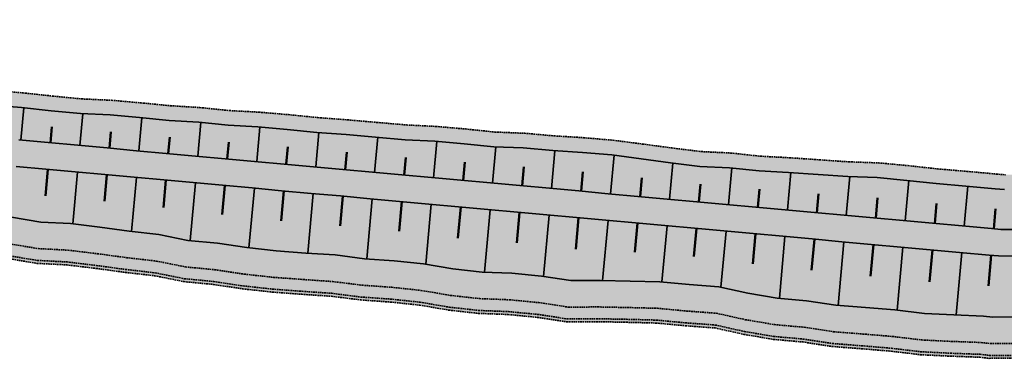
# Model space of a CAD drawing. Header units: metres. Extents: x 203098 to 221755, y 395694 to 403071.
# Tile 26 of 72: x 203873 to 204040, y 395889 to 395946. Entities that reach past the tile are written whole.
import ezdxf

# ---------------------------------------------------------------- set-up
doc = ezdxf.new("R2010")
doc.units = ezdxf.units.M
doc.linetypes.add('DASHED2', pattern=[0.375, 0.25, -0.125])
doc.layers.add('C3D-CORRIDOR', color=7, linetype='Continuous')
for name, color, linetype, lineweight in [('N-WA-GR-GRAS-V', 61, 'Continuous', 18), ('N-WA-GW-DIJK_KRUIN_BINNEN-G', 90, 'Continuous', 35), ('N-WA-GW-DIJK_KRUIN_BUITEN-G', 90, 'Continuous', 35), ('N-WA-GW-DIJK_TEEN_BINNEN-G', 90, 'Continuous', 35), ('N-WA-GW-DIJK_TEEN_BUITEN-G', 90, 'Continuous', 35), ('N-WA-KG-ONDERHOUDGRENS_WATERSCHAP-G', 170, 'DASHED2', 35), ('N-WA-VH-VERHARDING_GRASBETONSTEEN-V', 75, 'Continuous', 18)]:
    doc.layers.add(name, color=color, linetype=linetype, lineweight=lineweight)
doc.layers.add('N-WA-GW-WATERBODEM-V', color=7, linetype='Continuous', lineweight=35, true_color=0x00cc99)

msp = doc.modelspace()

# ---------------------------------------------------------------- hatches: boundary and pattern name
at = {"layer": 'N-WA-GR-GRAS-V', "linetype": 'Continuous', "lineweight": 18}
for points in [[(203839.39, 395935.1), (203843.97, 395934.34), (203848.96, 395934.04), (203853.93, 395933.52), (203858.9, 395932.94), (203863.86, 395932.25), (203868.85, 395931.91), (203873.83, 395931.49), (203878.8, 395930.95), (203883.78, 395930.47), (203888.78, 395930.25), (203893.76, 395929.8), (203898.74, 395929.32), (203903.73, 395929.01), (203908.7, 395928.5), (203913.7, 395928.23), (203918.68, 395927.81), (203923.66, 395927.31), (203928.64, 395926.93), (203933.62, 395926.5), (203938.6, 395926.07), (203943.6, 395925.82), (203948.58, 395925.39), (203953.56, 395924.87), (203958.56, 395924.67), (203963.54, 395924.22), (203968.53, 395923.92), (203973.51, 395923.49), (203978.48, 395922.85), (203983.44, 395922.18), (203988.4, 395921.57), (203993.4, 395921.34), (203998.37, 395920.79), (204003.37, 395920.53), (204008.36, 395920.18), (204013.35, 395919.85), (204018.35, 395919.66), (204023.33, 395919.2), (204028.3, 395918.65), (204033.28, 395918.23), (204038.26, 395917.78), (204039.86, 395917.65), (204042.71, 395917.68), (204045.52, 395918.16), (204048.12, 395919.31), (204050.6, 395920.68), (204052.87, 395922.42), (204054.57, 395924.72), (204055.14, 395925.61), (204057.56, 395929.89), (204060.05, 395934.22), (204062.64, 395938.5), (204065.29, 395942.74), (204066.6, 395945.09), (204072.3, 395941.82), (204070.95, 395939.48), (204068.46, 395935.15), (204065.97, 395930.81), (204063.48, 395926.48), (204061.03, 395922.22), (204060.24, 395920.95), (204057.69, 395917.78), (204054.62, 395915.12), (204051.12, 395913.04), (204047.31, 395911.62), (204043.31, 395910.91), (204039.24, 395910.91), (204037.65, 395911.06), (204032.67, 395911.51), (204027.69, 395911.96), (204022.71, 395912.42), (204017.73, 395912.87), (204012.75, 395913.32), (204007.77, 395913.78), (204002.8, 395914.23), (203997.82, 395914.69), (203992.84, 395915.14), (203987.86, 395915.59), (203982.88, 395916.05), (203977.9, 395916.5), (203972.92, 395916.95), (203967.94, 395917.41), (203962.96, 395917.86), (203957.98, 395918.32), (203953, 395918.77), (203948.02, 395919.22), (203943.04, 395919.68), (203938.06, 395920.13), (203933.08, 395920.58), (203928.1, 395921.04), (203923.13, 395921.49), (203918.15, 395921.94), (203913.17, 395922.4), (203908.19, 395922.85), (203903.21, 395923.31), (203898.23, 395923.76), (203893.25, 395924.21), (203888.27, 395924.67), (203883.29, 395925.12), (203878.31, 395925.57), (203873.33, 395926.03), (203868.35, 395926.48), (203863.37, 395926.94), (203858.39, 395927.39), (203853.41, 395927.84), (203848.43, 395928.3), (203843.46, 395928.75), (203838.85, 395929.17), (203839.39, 395935.1)], [(203838.85, 395929.17), (203843.46, 395928.75), (203848.43, 395928.3), (203853.41, 395927.84), (203858.39, 395927.39), (203863.37, 395926.94), (203868.35, 395926.48), (203873.33, 395926.03), (203878.31, 395925.57), (203883.29, 395925.12), (203888.27, 395924.67), (203893.25, 395924.21), (203898.23, 395923.76), (203903.21, 395923.31), (203908.19, 395922.85), (203913.17, 395922.4), (203918.15, 395921.94), (203923.13, 395921.49), (203928.1, 395921.04), (203933.08, 395920.58), (203938.06, 395920.13), (203943.04, 395919.68), (203948.02, 395919.22), (203953, 395918.77), (203957.98, 395918.32), (203962.96, 395917.86), (203967.94, 395917.41), (203972.92, 395916.95), (203977.9, 395916.5), (203982.88, 395916.05), (203987.86, 395915.59), (203992.84, 395915.14), (203997.82, 395914.69), (204002.8, 395914.23), (204007.77, 395913.78), (204012.75, 395913.32), (204017.73, 395912.87), (204022.71, 395912.42), (204027.69, 395911.96), (204032.67, 395911.51), (204037.65, 395911.06), (204039.24, 395910.91), (204043.31, 395910.91), (204047.31, 395911.62), (204051.12, 395913.04), (204054.62, 395915.12), (204057.69, 395917.78), (204060.24, 395920.95), (204061.03, 395922.22), (204063.48, 395926.48), (204065.97, 395930.81), (204068.46, 395935.15), (204070.95, 395939.48), (204072.3, 395941.82), (204074.25, 395940.69), (204072.9, 395938.36), (204070.41, 395934.03), (204067.92, 395929.69), (204065.43, 395925.36), (204062.98, 395921.1), (204062.11, 395919.7), (204059.31, 395916.22), (204055.93, 395913.29), (204052.09, 395911.01), (204047.9, 395909.45), (204043.51, 395908.66), (204039.04, 395908.67), (204037.45, 395908.82), (204032.47, 395909.27), (204027.49, 395909.72), (204022.51, 395910.18), (204017.53, 395910.63), (204012.55, 395911.08), (204007.57, 395911.54), (204002.59, 395911.99), (203997.61, 395912.44), (203992.63, 395912.9), (203987.65, 395913.35), (203982.67, 395913.81), (203977.69, 395914.26), (203972.71, 395914.71), (203967.74, 395915.17), (203962.76, 395915.62), (203957.78, 395916.07), (203952.8, 395916.53), (203947.82, 395916.98), (203942.84, 395917.44), (203937.86, 395917.89), (203932.88, 395918.34), (203927.9, 395918.8), (203922.92, 395919.25), (203917.94, 395919.7), (203912.96, 395920.16), (203907.98, 395920.61), (203903, 395921.07), (203898.02, 395921.52), (203893.05, 395921.97), (203888.07, 395922.43), (203883.09, 395922.88), (203878.11, 395923.33), (203873.13, 395923.79), (203868.15, 395924.24), (203863.17, 395924.69), (203858.19, 395925.15), (203853.21, 395925.6), (203848.23, 395926.06), (203843.25, 395926.51), (203838.64, 395926.93), (203838.85, 395929.17)], [(203838.44, 395924.69), (203843.05, 395924.27), (203848.03, 395923.82), (203853.01, 395923.36), (203857.99, 395922.91), (203862.96, 395922.45), (203867.94, 395922), (203872.92, 395921.55), (203877.9, 395921.09), (203882.88, 395920.64), (203887.86, 395920.19), (203892.84, 395919.73), (203897.82, 395919.28), (203902.8, 395918.82), (203907.78, 395918.37), (203912.76, 395917.92), (203917.74, 395917.46), (203922.72, 395917.01), (203927.7, 395916.56), (203932.68, 395916.1), (203937.66, 395915.65), (203942.63, 395915.19), (203947.61, 395914.74), (203952.59, 395914.29), (203957.57, 395913.83), (203962.55, 395913.38), (203967.53, 395912.93), (203972.51, 395912.47), (203977.49, 395912.02), (203982.47, 395911.57), (203987.45, 395911.11), (203992.43, 395910.66), (203997.41, 395910.2), (204002.39, 395909.75), (204007.37, 395909.3), (204012.35, 395908.84), (204017.33, 395908.39), (204022.3, 395907.94), (204027.28, 395907.48), (204032.26, 395907.03), (204037.24, 395906.57), (204038.83, 395906.43), (204043.7, 395906.42), (204048.5, 395907.28), (204053.06, 395908.98), (204057.25, 395911.47), (204060.93, 395914.66), (204063.98, 395918.45), (204064.93, 395919.98), (204067.38, 395924.24), (204069.87, 395928.57), (204072.36, 395932.91), (204074.85, 395937.24), (204076.2, 395939.57), (204087.25, 395933.22), (204085.76, 395930.97), (204082.99, 395926.79), (204079.98, 395922.76), (204077.19, 395918.59), (204074.38, 395914.54), (204073.09, 395912.38), (204068.65, 395907.22), (204063.54, 395902.74), (204057.78, 395899.11), (204051.28, 395897.09), (204044.61, 395896.13), (204037.89, 395896.12), (204036.31, 395896.29), (204031.3, 395896.48), (204026.3, 395896.72), (204021.34, 395897.31), (204016.35, 395897.73), (204011.37, 395898.11), (204006.42, 395898.88), (204001.44, 395899.32), (203996.49, 395900.15), (203991.57, 395901.24), (203986.58, 395901.61), (203981.6, 395902.07), (203976.6, 395902.2), (203971.58, 395902.3), (203966.56, 395902.27), (203961.61, 395903.04), (203956.63, 395903.51), (203951.63, 395903.7), (203946.66, 395904.25), (203941.71, 395905.09), (203936.74, 395905.62), (203931.75, 395905.97), (203926.79, 395906.6), (203921.8, 395906.93), (203916.81, 395907.31), (203911.84, 395907.84), (203906.89, 395908.59), (203901.91, 395909.06), (203896.98, 395910.05), (203892.01, 395910.62), (203887.05, 395911.29), (203882.08, 395911.89), (203877.09, 395912.15), (203872.14, 395912.96), (203867.22, 395914.1), (203862.2, 395914.09), (203857.23, 395914.58), (203852.24, 395915.01), (203847.24, 395915.21), (203842.25, 395915.56), (203837.63, 395915.82), (203838.44, 395924.69)], [(203838.64, 395926.93), (203843.25, 395926.51), (203848.23, 395926.06), (203853.21, 395925.6), (203858.19, 395925.15), (203863.17, 395924.69), (203868.15, 395924.24), (203873.13, 395923.79), (203878.11, 395923.33), (203883.09, 395922.88), (203888.07, 395922.43), (203893.05, 395921.97), (203898.02, 395921.52), (203903, 395921.07), (203907.98, 395920.61), (203912.96, 395920.16), (203917.94, 395919.7), (203922.92, 395919.25), (203927.9, 395918.8), (203932.88, 395918.34), (203937.86, 395917.89), (203942.84, 395917.44), (203947.82, 395916.98), (203952.8, 395916.53), (203957.78, 395916.07), (203962.76, 395915.62), (203967.74, 395915.17), (203972.71, 395914.71), (203977.69, 395914.26), (203982.67, 395913.81), (203987.65, 395913.35), (203992.63, 395912.9), (203997.61, 395912.44), (204002.59, 395911.99), (204007.57, 395911.54), (204012.55, 395911.08), (204017.53, 395910.63), (204022.51, 395910.18), (204027.49, 395909.72), (204032.47, 395909.27), (204037.45, 395908.82), (204039.04, 395908.67), (204043.51, 395908.66), (204047.9, 395909.45), (204052.09, 395911.01), (204055.93, 395913.29), (204059.31, 395916.22), (204062.11, 395919.7), (204062.98, 395921.1), (204065.43, 395925.36), (204067.92, 395929.69), (204070.41, 395934.03), (204072.9, 395938.36), (204074.25, 395940.69), (204076.2, 395939.57), (204074.85, 395937.24), (204072.36, 395932.91), (204069.87, 395928.57), (204067.38, 395924.24), (204064.93, 395919.98), (204063.98, 395918.45), (204060.93, 395914.66), (204057.25, 395911.47), (204053.06, 395908.98), (204048.5, 395907.28), (204043.7, 395906.42), (204038.83, 395906.43), (204037.24, 395906.57), (204032.26, 395907.03), (204027.28, 395907.48), (204022.3, 395907.94), (204017.33, 395908.39), (204012.35, 395908.84), (204007.37, 395909.3), (204002.39, 395909.75), (203997.41, 395910.2), (203992.43, 395910.66), (203987.45, 395911.11), (203982.47, 395911.57), (203977.49, 395912.02), (203972.51, 395912.47), (203967.53, 395912.93), (203962.55, 395913.38), (203957.57, 395913.83), (203952.59, 395914.29), (203947.61, 395914.74), (203942.63, 395915.19), (203937.66, 395915.65), (203932.68, 395916.1), (203927.7, 395916.56), (203922.72, 395917.01), (203917.74, 395917.46), (203912.76, 395917.92), (203907.78, 395918.37), (203902.8, 395918.82), (203897.82, 395919.28), (203892.84, 395919.73), (203887.86, 395920.19), (203882.88, 395920.64), (203877.9, 395921.09), (203872.92, 395921.55), (203867.94, 395922), (203862.96, 395922.45), (203857.99, 395922.91), (203853.01, 395923.36), (203848.03, 395923.82), (203843.05, 395924.27), (203838.44, 395924.69), (203838.64, 395926.93)]]:
    msp.add_hatch(color=61, dxfattribs=at).paths.add_polyline_path(points, flags=0)
at = {"layer": 'N-WA-GW-WATERBODEM-V', "linetype": 'Continuous', "lineweight": 35, "true_color": 0x00cc99}
msp.add_hatch(color=122, dxfattribs=at).paths.add_polyline_path([(203837.22, 395911.34), (203841.84, 395911.08), (203846.83, 395910.73), (203851.84, 395910.53), (203856.82, 395910.1), (203861.79, 395909.61), (203866.82, 395909.62), (203871.73, 395908.48), (203876.68, 395907.67), (203881.68, 395907.41), (203886.64, 395906.81), (203891.6, 395906.14), (203896.57, 395905.57), (203901.5, 395904.58), (203906.48, 395904.11), (203911.43, 395903.36), (203916.4, 395902.82), (203921.39, 395902.45), (203926.38, 395902.11), (203931.34, 395901.49), (203936.33, 395901.14), (203941.31, 395900.61), (203946.25, 395899.77), (203951.22, 395899.22), (203956.22, 395899.03), (203961.2, 395898.55), (203966.15, 395897.79), (203971.18, 395897.82), (203976.19, 395897.72), (203981.2, 395897.59), (203986.17, 395897.13), (203991.16, 395896.76), (203996.08, 395895.67), (204001.03, 395894.83), (204006.01, 395894.39), (204010.96, 395893.63), (204015.95, 395893.25), (204020.93, 395892.83), (204025.9, 395892.24), (204030.89, 395892), (204035.9, 395891.81), (204037.49, 395891.63), (204045.01, 395891.65), (204052.47, 395892.75), (204059.72, 395895.05), (204066.18, 395899.09), (204071.89, 395904.09), (204076.84, 395909.88), (204078.28, 395912.3), (204081.09, 395916.35), (204083.88, 395920.51), (204086.89, 395924.55), (204089.66, 395928.72), (204091.15, 395930.97), (204092.88, 395929.98), (204091.4, 395927.73), (204088.62, 395923.55), (204085.61, 395919.52), (204082.82, 395915.35), (204080.02, 395911.3), (204078.5, 395908.77), (204073.33, 395902.71), (204067.35, 395897.47), (204060.58, 395893.25), (204053, 395890.82), (204045.18, 395889.65), (204037.3, 395889.64), (204035.72, 395889.82), (204030.71, 395890), (204025.71, 395890.25), (204020.75, 395890.84), (204015.76, 395891.26), (204010.78, 395891.64), (204005.83, 395892.4), (204000.85, 395892.84), (203995.9, 395893.67), (203990.98, 395894.77), (203985.99, 395895.13), (203981.01, 395895.6), (203976.01, 395895.73), (203970.99, 395895.83), (203965.97, 395895.8), (203961.02, 395896.56), (203956.04, 395897.03), (203951.04, 395897.23), (203946.07, 395897.78), (203941.12, 395898.62), (203936.15, 395899.15), (203931.16, 395899.49), (203926.2, 395900.12), (203921.21, 395900.46), (203916.22, 395900.83), (203911.25, 395901.37), (203906.3, 395902.12), (203901.32, 395902.59), (203896.39, 395903.58), (203891.42, 395904.15), (203886.46, 395904.82), (203881.49, 395905.42), (203876.5, 395905.68), (203871.55, 395906.49), (203866.63, 395907.63), (203861.61, 395907.62), (203856.64, 395908.11), (203851.66, 395908.54), (203846.65, 395908.74), (203841.66, 395909.08), (203837.04, 395909.35), (203837.22, 395911.34)], flags=0)
at = {"layer": 'N-WA-VH-VERHARDING_GRASBETONSTEEN-V', "linetype": 'Continuous', "lineweight": 18}
for points in [[(203839.61, 395937.59), (203844.19, 395936.83), (203849.18, 395936.53), (203854.16, 395936.01), (203859.13, 395935.43), (203864.08, 395934.74), (203869.07, 395934.4), (203874.06, 395933.98), (203879.03, 395933.44), (203884, 395932.96), (203889, 395932.73), (203893.99, 395932.29), (203898.96, 395931.81), (203903.95, 395931.5), (203908.93, 395930.99), (203913.92, 395930.72), (203918.91, 395930.3), (203923.88, 395929.8), (203928.87, 395929.42), (203933.85, 395928.99), (203938.83, 395928.56), (203943.83, 395928.31), (203948.81, 395927.88), (203953.78, 395927.36), (203958.79, 395927.16), (203963.77, 395926.71), (203968.76, 395926.41), (203973.74, 395925.98), (203978.7, 395925.34), (203983.66, 395924.67), (203988.63, 395924.06), (203993.63, 395923.82), (203998.6, 395923.28), (204003.6, 395923.02), (204008.59, 395922.67), (204013.58, 395922.33), (204018.58, 395922.15), (204023.56, 395921.69), (204028.53, 395921.14), (204033.51, 395920.72), (204038.49, 395920.27), (204040.08, 395920.14), (204042.49, 395920.17), (204044.86, 395920.57), (204047.05, 395921.56), (204049.14, 395922.71), (204051.07, 395924.16), (204052.49, 395926.11), (204052.97, 395926.86), (204055.39, 395931.13), (204057.89, 395935.46), (204060.47, 395939.75), (204063.13, 395943.98), (204064.43, 395946.34), (204066.6, 395945.09), (204065.29, 395942.74), (204062.64, 395938.5), (204060.05, 395934.22), (204057.56, 395929.89), (204055.14, 395925.61), (204054.57, 395924.72), (204052.87, 395922.42), (204050.6, 395920.68), (204048.12, 395919.31), (204045.52, 395918.16), (204042.71, 395917.68), (204039.86, 395917.65), (204038.26, 395917.78), (204033.28, 395918.23), (204028.3, 395918.65), (204023.33, 395919.2), (204018.35, 395919.66), (204013.35, 395919.85), (204008.36, 395920.18), (204003.37, 395920.53), (203998.37, 395920.79), (203993.4, 395921.34), (203988.4, 395921.57), (203983.44, 395922.18), (203978.48, 395922.85), (203973.51, 395923.49), (203968.53, 395923.92), (203963.54, 395924.22), (203958.56, 395924.67), (203953.56, 395924.87), (203948.58, 395925.39), (203943.6, 395925.82), (203938.6, 395926.07), (203933.62, 395926.5), (203928.64, 395926.93), (203923.66, 395927.31), (203918.68, 395927.81), (203913.7, 395928.23), (203908.7, 395928.5), (203903.73, 395929.01), (203898.74, 395929.32), (203893.76, 395929.8), (203888.78, 395930.25), (203883.78, 395930.47), (203878.8, 395930.95), (203873.83, 395931.49), (203868.85, 395931.91), (203863.86, 395932.25), (203858.9, 395932.94), (203853.93, 395933.52), (203848.96, 395934.04), (203843.97, 395934.34), (203839.39, 395935.1), (203839.61, 395937.59)], [(203837.63, 395915.82), (203842.25, 395915.56), (203847.24, 395915.21), (203852.24, 395915.01), (203857.23, 395914.58), (203862.2, 395914.09), (203867.22, 395914.1), (203872.14, 395912.96), (203877.09, 395912.15), (203882.08, 395911.89), (203887.05, 395911.29), (203892.01, 395910.62), (203896.98, 395910.05), (203901.91, 395909.06), (203906.89, 395908.59), (203911.84, 395907.84), (203916.81, 395907.31), (203921.8, 395906.93), (203926.79, 395906.6), (203931.75, 395905.97), (203936.74, 395905.62), (203941.71, 395905.09), (203946.66, 395904.25), (203951.63, 395903.7), (203956.63, 395903.51), (203961.61, 395903.04), (203966.56, 395902.27), (203971.58, 395902.3), (203976.6, 395902.2), (203981.6, 395902.07), (203986.58, 395901.61), (203991.57, 395901.24), (203996.49, 395900.15), (204001.44, 395899.32), (204006.42, 395898.88), (204011.37, 395898.11), (204016.35, 395897.73), (204021.34, 395897.31), (204026.3, 395896.72), (204031.3, 395896.48), (204036.31, 395896.29), (204037.89, 395896.12), (204044.61, 395896.13), (204051.28, 395897.09), (204057.78, 395899.11), (204063.54, 395902.74), (204068.65, 395907.22), (204073.09, 395912.38), (204074.38, 395914.54), (204077.19, 395918.59), (204079.98, 395922.76), (204082.99, 395926.79), (204085.76, 395930.97), (204087.25, 395933.22), (204091.15, 395930.97), (204089.66, 395928.72), (204086.89, 395924.55), (204083.88, 395920.51), (204081.09, 395916.35), (204078.28, 395912.3), (204076.84, 395909.88), (204071.89, 395904.09), (204066.18, 395899.09), (204059.72, 395895.05), (204052.47, 395892.75), (204045.01, 395891.65), (204037.49, 395891.63), (204035.9, 395891.81), (204030.89, 395892), (204025.9, 395892.24), (204020.93, 395892.83), (204015.95, 395893.25), (204010.96, 395893.63), (204006.01, 395894.39), (204001.03, 395894.83), (203996.08, 395895.67), (203991.16, 395896.76), (203986.17, 395897.13), (203981.2, 395897.59), (203976.19, 395897.72), (203971.18, 395897.82), (203966.15, 395897.79), (203961.2, 395898.55), (203956.22, 395899.03), (203951.22, 395899.22), (203946.25, 395899.77), (203941.31, 395900.61), (203936.33, 395901.14), (203931.34, 395901.49), (203926.38, 395902.11), (203921.39, 395902.45), (203916.4, 395902.82), (203911.43, 395903.36), (203906.48, 395904.11), (203901.5, 395904.58), (203896.57, 395905.57), (203891.6, 395906.14), (203886.64, 395906.81), (203881.68, 395907.41), (203876.68, 395907.67), (203871.73, 395908.48), (203866.82, 395909.62), (203861.79, 395909.61), (203856.82, 395910.1), (203851.84, 395910.53), (203846.83, 395910.73), (203841.84, 395911.08), (203837.22, 395911.34), (203837.63, 395915.82)], [(203837.04, 395909.35), (203841.66, 395909.08), (203846.65, 395908.74), (203851.66, 395908.54), (203856.64, 395908.11), (203861.61, 395907.62), (203866.63, 395907.63), (203871.55, 395906.49), (203876.5, 395905.68), (203881.49, 395905.42), (203886.46, 395904.82), (203891.42, 395904.15), (203896.39, 395903.58), (203901.32, 395902.59), (203906.3, 395902.12), (203911.25, 395901.37), (203916.22, 395900.83), (203921.21, 395900.46), (203926.2, 395900.12), (203931.16, 395899.49), (203936.15, 395899.15), (203941.12, 395898.62), (203946.07, 395897.78), (203951.04, 395897.23), (203956.04, 395897.03), (203961.02, 395896.56), (203965.97, 395895.8), (203970.99, 395895.83), (203976.01, 395895.73), (203981.01, 395895.6), (203985.99, 395895.13), (203990.98, 395894.77), (203995.9, 395893.67), (204000.85, 395892.84), (204005.83, 395892.4), (204010.78, 395891.64), (204015.76, 395891.26), (204020.75, 395890.84), (204025.71, 395890.25), (204030.71, 395890), (204035.72, 395889.82), (204037.3, 395889.64), (204045.18, 395889.65), (204053, 395890.82), (204060.58, 395893.25), (204067.35, 395897.47), (204073.33, 395902.71), (204078.5, 395908.77), (204080.02, 395911.3), (204082.82, 395915.35), (204085.61, 395919.52), (204088.62, 395923.55), (204091.4, 395927.73), (204092.88, 395929.98), (204093.31, 395929.73), (204091.83, 395927.48), (204089.05, 395923.3), (204086.04, 395919.27), (204083.25, 395915.1), (204080.45, 395911.05), (204078.92, 395908.49), (204073.69, 395902.36), (204067.64, 395897.06), (204060.8, 395892.79), (204053.13, 395890.34), (204045.23, 395889.16), (204037.26, 395889.14), (204035.67, 395889.32), (204030.67, 395889.51), (204025.67, 395889.75), (204020.7, 395890.34), (204015.72, 395890.76), (204010.73, 395891.14), (204005.78, 395891.9), (204000.8, 395892.34), (203995.86, 395893.18), (203990.94, 395894.27), (203985.95, 395894.64), (203980.97, 395895.1), (203975.96, 395895.23), (203970.95, 395895.33), (203965.93, 395895.3), (203960.97, 395896.06), (203956, 395896.54), (203950.99, 395896.73), (203946.02, 395897.28), (203941.08, 395898.12), (203936.11, 395898.65), (203931.12, 395899), (203926.15, 395899.62), (203921.16, 395899.96), (203916.18, 395900.33), (203911.2, 395900.87), (203906.25, 395901.62), (203901.27, 395902.09), (203896.34, 395903.08), (203891.38, 395903.65), (203886.42, 395904.32), (203881.45, 395904.92), (203876.45, 395905.18), (203871.51, 395905.99), (203866.59, 395907.13), (203861.57, 395907.12), (203856.59, 395907.61), (203851.61, 395908.04), (203846.61, 395908.24), (203841.62, 395908.59), (203836.99, 395908.85), (203837.04, 395909.35)]]:
    msp.add_hatch(color=75, dxfattribs=at).paths.add_polyline_path(points, flags=0)

# ---------------------------------------------------------------- linework, layer by layer
at = {"layer": 'C3D-CORRIDOR', "color": 7, "linetype": 'Continuous', "lineweight": 35}
for p, q in [((203873.7, 395925.99, 16.25), (203874.2, 395931.45, 14.42)), ((203883.66, 395925.09, 16.25), (203884.15, 395930.45, 14.45)), ((203893.62, 395924.18, 16.25), (203894.13, 395929.77, 14.38)), ((203903.58, 395923.27, 16.25), (203904.1, 395928.97, 14.34)), ((203913.54, 395922.36, 16.25), (203914.07, 395928.2, 14.3)), ((203923.5, 395921.46, 16.25), (203924.03, 395927.28, 14.3)), ((203933.45, 395920.55, 16.25), (203933.99, 395926.47, 14.27)), ((203943.41, 395919.64, 16.25), (203943.97, 395925.79, 14.19)), ((203953.37, 395918.74, 16.25), (203953.93, 395924.85, 14.2)), ((203963.33, 395917.83, 16.25), (203963.91, 395924.2, 14.12)), ((203973.29, 395916.92, 16.25), (203973.88, 395923.45, 14.07)), ((203983.25, 395916.01, 16.25), (203983.81, 395922.13, 14.2)), ((203993.21, 395915.11, 16.25), (203993.77, 395921.29, 14.18)), ((203883.25, 395920.61, 16.25), (203882.45, 395911.84, 14.49)), ((203893.21, 395919.7, 16.25), (203892.38, 395910.58, 14.42)), ((204003.17, 395914.2, 16.25), (204003.74, 395920.51, 14.14)), ((204013.12, 395913.29, 16.25), (204013.72, 395919.83, 14.06)), ((203903.17, 395918.79, 16.25), (203902.28, 395909.03, 14.29)), ((203913.13, 395917.88, 16.25), (203912.21, 395907.8, 14.23)), ((204023.08, 395912.38, 16.25), (204023.7, 395919.16, 13.98)), ((204033.04, 395911.48, 16.25), (204033.65, 395918.2, 14)), ((203923.09, 395916.98, 16.25), (203922.17, 395906.91, 14.23)), ((203933.05, 395916.07, 16.25), (203932.12, 395905.94, 14.22)), ((203943, 395915.16, 16.25), (203942.08, 395905.03, 14.22)), ((203952.96, 395914.25, 16.25), (203952, 395903.69, 14.13)), ((203962.92, 395913.35, 16.25), (203961.98, 395902.98, 14.17)), ((203972.88, 395912.44, 16.25), (203971.96, 395902.29, 14.21)), ((203982.84, 395911.53, 16.25), (203981.97, 395902.04, 14.34)), ((203992.8, 395910.62, 16.25), (203991.94, 395901.16, 14.35)), ((204002.76, 395909.72, 16.25), (204001.81, 395899.28, 14.15)), ((204012.72, 395908.81, 16.25), (204011.74, 395898.08, 14.1)), ((204022.67, 395907.9, 16.25), (204021.71, 395897.27, 14.11)), ((204032.63, 395906.99, 16.25), (204031.67, 395896.46, 14.14))]:
    msp.add_line(p, q, dxfattribs=at)
at = {"layer": 'C3D-CORRIDOR', "color": 7, "linetype": 'Continuous', "lineweight": 50}
for p, q in [((203878.68, 395925.54, 16.25), (203878.93, 395928.23, 15.35)), ((203888.64, 395924.63, 16.25), (203888.89, 395927.42, 15.32)), ((203898.6, 395923.73, 16.25), (203898.85, 395926.51, 15.32)), ((203908.56, 395922.82, 16.25), (203908.82, 395925.65, 15.3)), ((203918.52, 395921.91, 16.25), (203918.78, 395924.84, 15.27)), ((203928.47, 395921, 16.25), (203928.74, 395923.95, 15.26)), ((203938.43, 395920.1, 16.25), (203938.7, 395923.07, 15.25)), ((203878.27, 395921.06, 16.25), (203877.87, 395916.6, 15.35)), ((203948.39, 395919.19, 16.25), (203948.67, 395922.27, 15.22)), ((203958.35, 395918.28, 16.25), (203958.64, 395921.46, 15.19)), ((203888.23, 395920.15, 16.25), (203887.83, 395915.7, 15.36)), ((203968.31, 395917.37, 16.25), (203968.61, 395920.63, 15.16)), ((203978.27, 395916.47, 16.25), (203978.56, 395919.63, 15.19)), ((203898.19, 395919.24, 16.25), (203897.77, 395914.61, 15.32)), ((203908.15, 395918.34, 16.25), (203907.7, 395913.44, 15.27)), ((203988.23, 395915.56, 16.25), (203988.5, 395918.55, 15.25)), ((203998.19, 395914.65, 16.25), (203998.46, 395917.71, 15.23)), ((203918.11, 395917.43, 16.25), (203917.64, 395912.35, 15.23)), ((203928.07, 395916.52, 16.25), (203927.61, 395911.54, 15.25)), ((204008.14, 395913.74, 16.25), (204008.44, 395916.95, 15.18)), ((204018.1, 395912.84, 16.25), (204018.41, 395916.23, 15.11)), ((203938.02, 395915.61, 16.25), (203937.57, 395910.6, 15.24)), ((203947.98, 395914.71, 16.25), (203947.51, 395909.46, 15.2)), ((204028.06, 395911.93, 16.25), (204028.37, 395915.28, 15.13)), ((204038.02, 395911.02, 16.25), (204038.33, 395914.39, 15.12)), ((203957.94, 395913.8, 16.25), (203957.47, 395908.64, 15.21)), ((203967.9, 395912.89, 16.25), (203967.42, 395907.58, 15.18)), ((203977.86, 395911.99, 16.25), (203977.41, 395907.09, 15.27)), ((203987.82, 395911.08, 16.25), (203987.39, 395906.33, 15.3)), ((203997.78, 395910.17, 16.25), (203997.32, 395905.13, 15.24)), ((204007.74, 395909.26, 16.25), (204007.26, 395904.04, 15.2)), ((204017.69, 395908.36, 16.25), (204017.21, 395903.03, 15.18)), ((204027.65, 395907.45, 16.25), (204027.16, 395902.08, 15.17)), ((204037.61, 395906.54, 16.25), (204037.14, 395901.4, 15.22))]:
    msp.add_line(p, q, dxfattribs=at)
at = {"layer": 'N-WA-GW-DIJK_KRUIN_BINNEN-G', "color": 90, "linetype": 'Continuous', "lineweight": 35, "elevation": 16.25}
msp.add_lwpolyline([(203872.92, 395921.55), (203877.9, 395921.09), (203882.88, 395920.64), (203887.86, 395920.19), (203892.84, 395919.73), (203897.82, 395919.28), (203902.8, 395918.82), (203907.78, 395918.37), (203912.76, 395917.92), (203917.74, 395917.46), (203922.72, 395917.01), (203927.7, 395916.56), (203932.68, 395916.1), (203937.66, 395915.65), (203942.63, 395915.19), (203947.61, 395914.74), (203952.59, 395914.29), (203957.57, 395913.83), (203962.55, 395913.38), (203967.53, 395912.93), (203972.51, 395912.47), (203977.49, 395912.02), (203982.47, 395911.57), (203987.45, 395911.11), (203992.43, 395910.66), (203997.41, 395910.2), (204002.39, 395909.75), (204007.37, 395909.3), (204012.35, 395908.84), (204017.33, 395908.39), (204022.3, 395907.94), (204027.28, 395907.48), (204032.26, 395907.03), (204037.24, 395906.57), (204038.83, 395906.43), (204043.7, 395906.42)], dxfattribs=at)
at = {"layer": 'N-WA-GW-DIJK_KRUIN_BUITEN-G', "color": 90, "linetype": 'Continuous', "lineweight": 35, "elevation": 16.25}
msp.add_lwpolyline([(203873.33, 395926.03), (203878.31, 395925.57), (203883.29, 395925.12), (203888.27, 395924.67), (203893.25, 395924.21), (203898.23, 395923.76), (203903.21, 395923.31), (203908.19, 395922.85), (203913.17, 395922.4), (203918.15, 395921.94), (203923.13, 395921.49), (203928.1, 395921.04), (203933.08, 395920.58), (203938.06, 395920.13), (203943.04, 395919.68), (203948.02, 395919.22), (203953, 395918.77), (203957.98, 395918.32), (203962.96, 395917.86), (203967.94, 395917.41), (203972.92, 395916.95), (203977.9, 395916.5), (203982.88, 395916.05), (203987.86, 395915.59), (203992.84, 395915.14), (203997.82, 395914.69), (204002.8, 395914.23), (204007.77, 395913.78), (204012.75, 395913.32), (204017.73, 395912.87), (204022.71, 395912.42), (204027.69, 395911.96), (204032.67, 395911.51), (204037.65, 395911.06), (204039.24, 395910.91), (204043.31, 395910.91)], dxfattribs=at)
at = {"layer": 'N-WA-GW-DIJK_TEEN_BINNEN-G', "color": 90, "linetype": 'Continuous', "lineweight": 35, "elevation": 13.5}
msp.add_lwpolyline([(203872.14, 395912.96), (203877.09, 395912.15), (203882.08, 395911.89), (203887.05, 395911.29), (203892.01, 395910.62), (203896.98, 395910.05), (203901.91, 395909.06), (203906.89, 395908.59), (203911.84, 395907.84), (203916.81, 395907.31), (203921.8, 395906.93), (203926.79, 395906.6), (203931.75, 395905.97), (203936.74, 395905.62), (203941.71, 395905.09), (203946.66, 395904.25), (203951.63, 395903.7), (203956.63, 395903.51), (203961.61, 395903.04), (203966.56, 395902.27), (203971.58, 395902.3), (203976.6, 395902.2), (203981.6, 395902.07), (203986.58, 395901.61), (203991.57, 395901.24), (203996.49, 395900.15), (204001.44, 395899.32), (204006.42, 395898.88), (204011.37, 395898.11), (204016.35, 395897.73), (204021.34, 395897.31), (204026.3, 395896.72), (204031.3, 395896.48), (204036.31, 395896.29), (204037.89, 395896.12), (204044.61, 395896.13)], dxfattribs=at)
at = {"layer": 'N-WA-GW-DIJK_TEEN_BUITEN-G', "color": 90, "linetype": 'Continuous', "lineweight": 35, "elevation": 13.45}
msp.add_lwpolyline([(203868.85, 395931.91), (203873.83, 395931.49), (203878.8, 395930.95), (203883.78, 395930.47), (203888.78, 395930.25), (203893.76, 395929.8), (203898.74, 395929.32), (203903.73, 395929.01), (203908.7, 395928.5), (203913.7, 395928.23), (203918.68, 395927.81), (203923.66, 395927.31), (203928.64, 395926.93), (203933.62, 395926.5), (203938.6, 395926.07), (203943.6, 395925.82), (203948.58, 395925.39), (203953.56, 395924.87), (203958.56, 395924.67), (203963.54, 395924.22), (203968.53, 395923.92), (203973.51, 395923.49), (203978.48, 395922.85), (203983.44, 395922.18), (203988.4, 395921.57), (203993.4, 395921.34), (203998.37, 395920.79), (204003.37, 395920.53), (204008.36, 395920.18), (204013.35, 395919.85), (204018.35, 395919.66), (204023.33, 395919.2), (204028.3, 395918.65), (204033.28, 395918.23), (204038.26, 395917.78), (204039.86, 395917.65)], dxfattribs=at)
at = {"layer": 'N-WA-KG-ONDERHOUDGRENS_WATERSCHAP-G', "color": 170, "linetype": 'DASHED2', "lineweight": 35}
for points, elevation in [([(203869.07, 395934.4), (203874.06, 395933.98), (203879.03, 395933.44), (203884, 395932.96), (203889, 395932.73), (203893.99, 395932.29), (203898.96, 395931.81), (203903.95, 395931.5), (203908.93, 395930.99), (203913.92, 395930.72), (203918.91, 395930.3), (203923.88, 395929.8), (203928.87, 395929.42), (203933.85, 395928.99), (203938.83, 395928.56), (203943.83, 395928.31), (203948.81, 395927.88), (203953.78, 395927.36), (203958.79, 395927.16), (203963.77, 395926.71), (203968.76, 395926.41), (203973.74, 395925.98), (203978.7, 395925.34), (203983.66, 395924.67), (203988.63, 395924.06), (203993.63, 395923.82), (203998.6, 395923.28), (204003.6, 395923.02), (204008.59, 395922.67), (204013.58, 395922.33), (204018.58, 395922.15), (204023.56, 395921.69), (204028.53, 395921.14), (204033.51, 395920.72), (204038.49, 395920.27), (204040.08, 395920.14)], 13.45), ([(203871.73, 395908.48), (203876.68, 395907.67), (203881.68, 395907.41), (203886.64, 395906.81), (203891.6, 395906.14), (203896.57, 395905.57), (203901.5, 395904.58), (203906.48, 395904.11), (203911.43, 395903.36), (203916.4, 395902.82), (203921.39, 395902.45), (203926.38, 395902.11), (203931.34, 395901.49), (203936.33, 395901.14), (203941.31, 395900.61), (203946.25, 395899.77), (203951.22, 395899.22), (203956.22, 395899.03), (203961.2, 395898.55), (203966.15, 395897.79), (203971.18, 395897.82), (203976.19, 395897.72), (203981.2, 395897.59), (203986.17, 395897.13), (203991.16, 395896.76), (203996.08, 395895.67), (204001.03, 395894.83), (204006.01, 395894.39), (204010.96, 395893.63), (204015.95, 395893.25), (204020.93, 395892.83), (204025.9, 395892.24), (204030.89, 395892), (204035.9, 395891.81), (204037.49, 395891.63), (204045.01, 395891.65)], 13.5), ([(203871.51, 395905.99), (203876.45, 395905.18), (203881.45, 395904.92), (203886.42, 395904.32), (203891.38, 395903.65), (203896.34, 395903.08), (203901.27, 395902.09), (203906.25, 395901.62), (203911.2, 395900.87), (203916.18, 395900.33), (203921.16, 395899.96), (203926.15, 395899.62), (203931.12, 395899), (203936.11, 395898.65), (203941.08, 395898.12), (203946.02, 395897.28), (203950.99, 395896.73), (203956, 395896.54), (203960.97, 395896.06), (203965.93, 395895.3), (203970.95, 395895.33), (203975.96, 395895.23), (203980.97, 395895.1), (203985.95, 395894.64), (203990.94, 395894.27), (203995.86, 395893.18), (204000.8, 395892.34), (204005.78, 395891.9), (204010.73, 395891.14), (204015.72, 395890.76), (204020.7, 395890.34), (204025.67, 395889.75), (204030.67, 395889.51), (204035.67, 395889.32), (204037.26, 395889.14), (204045.23, 395889.16)], 14.5), ([(203871.55, 395906.49), (203876.5, 395905.68), (203881.49, 395905.42), (203886.46, 395904.82), (203891.42, 395904.15), (203896.39, 395903.58), (203901.32, 395902.59), (203906.3, 395902.12), (203911.25, 395901.37), (203916.22, 395900.83), (203921.21, 395900.46), (203926.2, 395900.12), (203931.16, 395899.49), (203936.15, 395899.15), (203941.12, 395898.62), (203946.07, 395897.78), (203951.04, 395897.23), (203956.04, 395897.03), (203961.02, 395896.56), (203965.97, 395895.8), (203970.99, 395895.83), (203976.01, 395895.73), (203981.01, 395895.6), (203985.99, 395895.13), (203990.98, 395894.77), (203995.9, 395893.67), (204000.85, 395892.84), (204005.83, 395892.4), (204010.78, 395891.64), (204015.76, 395891.26), (204020.75, 395890.84), (204025.71, 395890.25), (204030.71, 395890), (204035.72, 395889.82), (204037.3, 395889.64), (204045.18, 395889.65)], 14.5)]:
    msp.add_lwpolyline(points, dxfattribs=dict(at, elevation=elevation))

doc.saveas('drawing.dxf')
